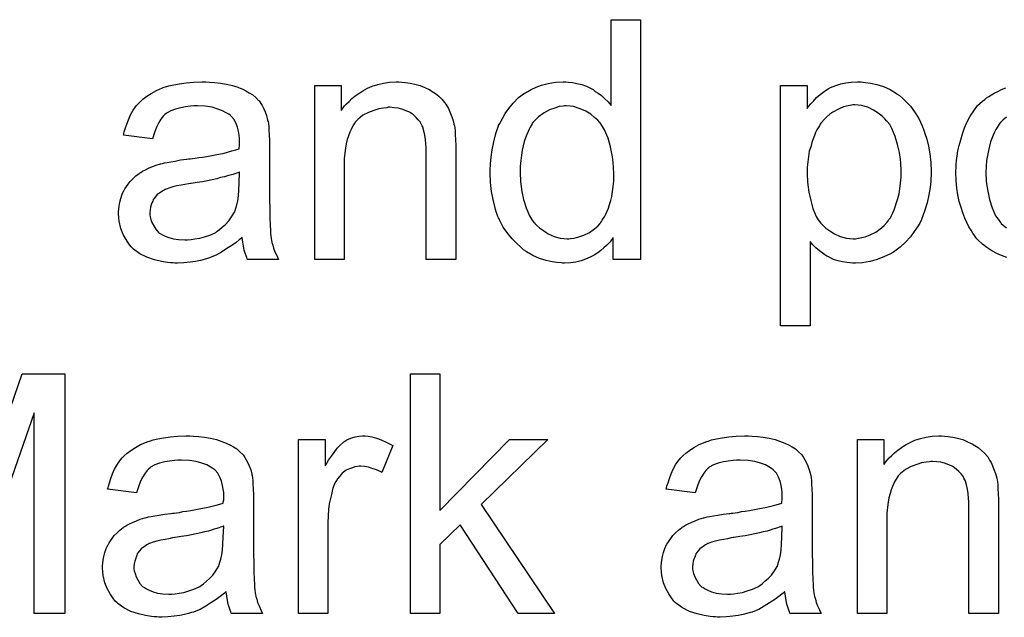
# Model space of a CAD drawing. Extents: x -2.2 to 8.3, y -2.9 to 5.2.
# Tile 71 of 205: x 3.616 to 3.945, y -0.621 to -0.421. Entities that reach past the tile are written whole.
import ezdxf

# ---------------------------------------------------------------- set-up
doc = ezdxf.new("R2010")
doc.units = 0
doc.layers.add('acc-ni-360-20-in-a_document', color=1, linetype='CONTINUOUS')

msp = doc.modelspace()

# ---------------------------------------------------------------- linework, layer by layer
at = {"layer": 'acc-ni-360-20-in-a_document', "color": 1}
for points in [[(3.823224, -0.501048), (3.814084, -0.501048), (3.814084, -0.493758), (3.813968, -0.493874), (3.813852, -0.494106), (3.813505, -0.494568), (3.813042, -0.495147), (3.812464, -0.495725), (3.811769, -0.49642), (3.81096, -0.497229), (3.809918, -0.498039), (3.808877, -0.498849), (3.80772, -0.499659), (3.806332, -0.500353), (3.804827, -0.500932), (3.803323, -0.50151), (3.801588, -0.501973), (3.799737, -0.502204), (3.79777, -0.50232), (3.797076, -0.50232), (3.796613, -0.502204), (3.795224, -0.502089), (3.793605, -0.501857), (3.791638, -0.501395), (3.789439, -0.5007), (3.787241, -0.499775), (3.785043, -0.498502), (3.784927, -0.498502), (3.784811, -0.498271), (3.784117, -0.497808), (3.783076, -0.496882), (3.781803, -0.495725), (3.780299, -0.494221), (3.778795, -0.49237), (3.777291, -0.490287), (3.776018, -0.487858), (3.776018, -0.487742), (3.775903, -0.487511), (3.775787, -0.487163), (3.775555, -0.486701), (3.775324, -0.486007), (3.774977, -0.485197), (3.774745, -0.484387), (3.774514, -0.483345), (3.773936, -0.481031), (3.773357, -0.47837), (3.77301, -0.475362), (3.772894, -0.472123), (3.772894, -0.472007), (3.772894, -0.471775), (3.772894, -0.471313), (3.772894, -0.470618), (3.77301, -0.469924), (3.77301, -0.468999), (3.773241, -0.466916), (3.773588, -0.464486), (3.774167, -0.461825), (3.774861, -0.459048), (3.775787, -0.456387), (3.775787, -0.456272), (3.775903, -0.45604), (3.776134, -0.455693), (3.776365, -0.45523), (3.777059, -0.453958), (3.777985, -0.452338), (3.779142, -0.450602), (3.780646, -0.448867), (3.782382, -0.447016), (3.784464, -0.445512), (3.78458, -0.445512), (3.784696, -0.445396), (3.785043, -0.445164), (3.785506, -0.444933), (3.786663, -0.444354), (3.788282, -0.443545), (3.790134, -0.44285), (3.792332, -0.442272), (3.794762, -0.441809), (3.797307, -0.441693), (3.798233, -0.441693), (3.799158, -0.441809), (3.800431, -0.441925), (3.801935, -0.442272), (3.803555, -0.442619), (3.805175, -0.443197), (3.806679, -0.444007), (3.80691, -0.444123), (3.807373, -0.444354), (3.808067, -0.444933), (3.808993, -0.445512), (3.81015, -0.446321), (3.811191, -0.447363), (3.812348, -0.448404), (3.813389, -0.449677), (3.813389, -0.420983), (3.823224, -0.420983), (3.823224, -0.501048)], [(3.679177, -0.441809), (3.680913, -0.441925), (3.68288, -0.442156), (3.684847, -0.442503), (3.686814, -0.442966), (3.688665, -0.443545), (3.688896, -0.44366), (3.689475, -0.443892), (3.690285, -0.444239), (3.691326, -0.444702), (3.692483, -0.445396), (3.69364, -0.44609), (3.694681, -0.447016), (3.695607, -0.447941), (3.695722, -0.448057), (3.695954, -0.448404), (3.696301, -0.448983), (3.696764, -0.449677), (3.697342, -0.450718), (3.697805, -0.451759), (3.698268, -0.453032), (3.698615, -0.454536), (3.698615, -0.454652), (3.698731, -0.454999), (3.698846, -0.455693), (3.698962, -0.456619), (3.698962, -0.457891), (3.699078, -0.459396), (3.699193, -0.461362), (3.699193, -0.463561), (3.699193, -0.47675), (3.699193, -0.476866), (3.699193, -0.477329), (3.699193, -0.478023), (3.699193, -0.478949), (3.699193, -0.47999), (3.699193, -0.481263), (3.699309, -0.48404), (3.699309, -0.486932), (3.699425, -0.489825), (3.699541, -0.491097), (3.699541, -0.492254), (3.699656, -0.493296), (3.699772, -0.494106), (3.699772, -0.494221), (3.699888, -0.494684), (3.700003, -0.495378), (3.70035, -0.496304), (3.700582, -0.497345), (3.701045, -0.498502), (3.701623, -0.499775), (3.702202, -0.501048), (3.691904, -0.501048), (3.691789, -0.500932), (3.691673, -0.500469), (3.691441, -0.49989), (3.691094, -0.498965), (3.690747, -0.497924), (3.690516, -0.496651), (3.690285, -0.495262), (3.690053, -0.493758), (3.689937, -0.493758), (3.689822, -0.49399), (3.689128, -0.494568), (3.688086, -0.495378), (3.686698, -0.49642), (3.684962, -0.497461), (3.683227, -0.498618), (3.681376, -0.499659), (3.679409, -0.500469), (3.679177, -0.500585), (3.678483, -0.5007), (3.677442, -0.501048), (3.676169, -0.501395), (3.674549, -0.501742), (3.672698, -0.501973), (3.670615, -0.502204), (3.668533, -0.50232), (3.667607, -0.50232), (3.666913, -0.502204), (3.666103, -0.502204), (3.665178, -0.502089), (3.663095, -0.501742), (3.660781, -0.501163), (3.658236, -0.500353), (3.655922, -0.499196), (3.653839, -0.497692), (3.653608, -0.497461), (3.653029, -0.496882), (3.652219, -0.495841), (3.651294, -0.494453), (3.650368, -0.492717), (3.649558, -0.49075), (3.64898, -0.48832), (3.648864, -0.487163), (3.648748, -0.485775), (3.648748, -0.485544), (3.648748, -0.485081), (3.648864, -0.484271), (3.64898, -0.48323), (3.649211, -0.481957), (3.649558, -0.480684), (3.650021, -0.479296), (3.650599, -0.478023), (3.650715, -0.477908), (3.650947, -0.477445), (3.651409, -0.47675), (3.651988, -0.475941), (3.652682, -0.475015), (3.653608, -0.474089), (3.654533, -0.473164), (3.65569, -0.472354), (3.655806, -0.472238), (3.656269, -0.472007), (3.656847, -0.471544), (3.657773, -0.471081), (3.658814, -0.470618), (3.660087, -0.47004), (3.66136, -0.469577), (3.662864, -0.469114), (3.662979, -0.469114), (3.663442, -0.468999), (3.664136, -0.468767), (3.665062, -0.468651), (3.666219, -0.46842), (3.667723, -0.468189), (3.669459, -0.467842), (3.671541, -0.46761), (3.671657, -0.46761), (3.67212, -0.467495), (3.672698, -0.467495), (3.673508, -0.467379), (3.674434, -0.467263), (3.675591, -0.467032), (3.676863, -0.466916), (3.678252, -0.466685), (3.681028, -0.466106), (3.684037, -0.465528), (3.686698, -0.464833), (3.68797, -0.464486), (3.689128, -0.464139), (3.689128, -0.464024), (3.689128, -0.463792), (3.689243, -0.463098), (3.689243, -0.462288), (3.689243, -0.461825), (3.689243, -0.461594), (3.689243, -0.461478), (3.689243, -0.461362), (3.689243, -0.460668), (3.689128, -0.459511), (3.688896, -0.458238), (3.688549, -0.45685), (3.68797, -0.455462), (3.687276, -0.454189), (3.686351, -0.453148), (3.686235, -0.453032), (3.685657, -0.452569), (3.684731, -0.452106), (3.683574, -0.451412), (3.681954, -0.450834), (3.680103, -0.450255), (3.677789, -0.449908), (3.675128, -0.449792), (3.673971, -0.449792), (3.672814, -0.449908), (3.671194, -0.450139), (3.669574, -0.450371), (3.667839, -0.450834), (3.666219, -0.451412), (3.664831, -0.452222), (3.664715, -0.452338), (3.664252, -0.452685), (3.663673, -0.453263), (3.662979, -0.454189), (3.662285, -0.455346), (3.661475, -0.45685), (3.660781, -0.458701), (3.660087, -0.460784), (3.650484, -0.459511), (3.650484, -0.459396), (3.650599, -0.45928), (3.650599, -0.458933), (3.650715, -0.45847), (3.651062, -0.457429), (3.651525, -0.455925), (3.652104, -0.45442), (3.652798, -0.452801), (3.653723, -0.451181), (3.654765, -0.449677), (3.65488, -0.449561), (3.655343, -0.449098), (3.656037, -0.448404), (3.656963, -0.447478), (3.658236, -0.446553), (3.65974, -0.445627), (3.661475, -0.444586), (3.663442, -0.443776), (3.663558, -0.443776), (3.663673, -0.44366), (3.664021, -0.443545), (3.664483, -0.443429), (3.66564, -0.443082), (3.66726, -0.442735), (3.669111, -0.442388), (3.671425, -0.442041), (3.673855, -0.441809), (3.676632, -0.441693), (3.677905, -0.441693), (3.679177, -0.441809)], [(3.743391, -0.441809), (3.744664, -0.441925), (3.746168, -0.442156), (3.747787, -0.442503), (3.749523, -0.442966), (3.751143, -0.44366), (3.751374, -0.443776), (3.751837, -0.444007), (3.752647, -0.444354), (3.753572, -0.444933), (3.754729, -0.445627), (3.755771, -0.446553), (3.756812, -0.447478), (3.757738, -0.448635), (3.757853, -0.448751), (3.758085, -0.449214), (3.758432, -0.449792), (3.75901, -0.450602), (3.759473, -0.451759), (3.759936, -0.452916), (3.760514, -0.454305), (3.760861, -0.455809), (3.760861, -0.455925), (3.760977, -0.456387), (3.761093, -0.457082), (3.761209, -0.458007), (3.761209, -0.459396), (3.761324, -0.461015), (3.76144, -0.462982), (3.76144, -0.465412), (3.76144, -0.501048), (3.751606, -0.501048), (3.751606, -0.465875), (3.751606, -0.465759), (3.751606, -0.465643), (3.751606, -0.464833), (3.751606, -0.463792), (3.75149, -0.462519), (3.751374, -0.461015), (3.751143, -0.459511), (3.750796, -0.458123), (3.750448, -0.45685), (3.750448, -0.456734), (3.750217, -0.456387), (3.74987, -0.455809), (3.749523, -0.455115), (3.748944, -0.45442), (3.74825, -0.453611), (3.747325, -0.452801), (3.746283, -0.452106), (3.746168, -0.451991), (3.74582, -0.451759), (3.745126, -0.451528), (3.744316, -0.451181), (3.743391, -0.450834), (3.742234, -0.450487), (3.740845, -0.450371), (3.739457, -0.450255), (3.738878, -0.450255), (3.738416, -0.450371), (3.737259, -0.450487), (3.735755, -0.450718), (3.734135, -0.451296), (3.732284, -0.451991), (3.730432, -0.452916), (3.728697, -0.454305), (3.728465, -0.454536), (3.728003, -0.455115), (3.727656, -0.455577), (3.727309, -0.456156), (3.726846, -0.45685), (3.726499, -0.45766), (3.726036, -0.458586), (3.725573, -0.459743), (3.725226, -0.461015), (3.724879, -0.462404), (3.724647, -0.463908), (3.724416, -0.465528), (3.724185, -0.467495), (3.724185, -0.469461), (3.724185, -0.501048), (3.71435, -0.501048), (3.71435, -0.442966), (3.723143, -0.442966), (3.723143, -0.451296), (3.723259, -0.451181), (3.72349, -0.450834), (3.723838, -0.450371), (3.7243, -0.449792), (3.724994, -0.449098), (3.725804, -0.448288), (3.72673, -0.447363), (3.727887, -0.446437), (3.729044, -0.445627), (3.730432, -0.444702), (3.731936, -0.443892), (3.733556, -0.443197), (3.735407, -0.442619), (3.737259, -0.442156), (3.739341, -0.441809), (3.74154, -0.441693), (3.742465, -0.441693), (3.743391, -0.441809)], [(3.897503, -0.441809), (3.898313, -0.441925), (3.900049, -0.442156), (3.902131, -0.442619), (3.904329, -0.443313), (3.906528, -0.444354), (3.908726, -0.445627), (3.908842, -0.445627), (3.908957, -0.445859), (3.909652, -0.446321), (3.910693, -0.447247), (3.911966, -0.448404), (3.913354, -0.449908), (3.914742, -0.451759), (3.916131, -0.453958), (3.917288, -0.456387), (3.917288, -0.456503), (3.917404, -0.456734), (3.917519, -0.457082), (3.917751, -0.457544), (3.917982, -0.458238), (3.918213, -0.459048), (3.918792, -0.4609), (3.91937, -0.463214), (3.919833, -0.465759), (3.92018, -0.468651), (3.920296, -0.47166), (3.920296, -0.471775), (3.920296, -0.472007), (3.920296, -0.47247), (3.920296, -0.473164), (3.92018, -0.473974), (3.92018, -0.474899), (3.919949, -0.476982), (3.919486, -0.479527), (3.918908, -0.482188), (3.918098, -0.484965), (3.917057, -0.487742), (3.917057, -0.487858), (3.916941, -0.488089), (3.916709, -0.488436), (3.916478, -0.488899), (3.915668, -0.490172), (3.914627, -0.491791), (3.913354, -0.493527), (3.911734, -0.495262), (3.909883, -0.496998), (3.907685, -0.498618), (3.907569, -0.498618), (3.907453, -0.498733), (3.907106, -0.498965), (3.906644, -0.499196), (3.905486, -0.499775), (3.903867, -0.500469), (3.9019, -0.501163), (3.899817, -0.501742), (3.897387, -0.502204), (3.894958, -0.50232), (3.894148, -0.50232), (3.893222, -0.502204), (3.892065, -0.502089), (3.890677, -0.501857), (3.889173, -0.50151), (3.887669, -0.501048), (3.886165, -0.500353), (3.886049, -0.500238), (3.88547, -0.500006), (3.884776, -0.499543), (3.883851, -0.498849), (3.882925, -0.498155), (3.881768, -0.497229), (3.880727, -0.496188), (3.879801, -0.495031), (3.879801, -0.523262), (3.869967, -0.523262), (3.869967, -0.442966), (3.878876, -0.442966), (3.878876, -0.450602), (3.878991, -0.450371), (3.879454, -0.449908), (3.880032, -0.449098), (3.880958, -0.448173), (3.881999, -0.447016), (3.883156, -0.445974), (3.884545, -0.444933), (3.885933, -0.444007), (3.886165, -0.443892), (3.886627, -0.44366), (3.887553, -0.443313), (3.88871, -0.44285), (3.890098, -0.442388), (3.891718, -0.442041), (3.893569, -0.441809), (3.895652, -0.441693), (3.896925, -0.441693), (3.897503, -0.441809)], [(3.945519, -0.500469), (3.943783, -0.499775), (3.942163, -0.499081), (3.940544, -0.498155), (3.938924, -0.497114), (3.93742, -0.495957), (3.935916, -0.494568), (3.9358, -0.494453), (3.935568, -0.494221), (3.935221, -0.493758), (3.934759, -0.493064), (3.93418, -0.492254), (3.933602, -0.491329), (3.932907, -0.490172), (3.932213, -0.488783), (3.931519, -0.487279), (3.930825, -0.485544), (3.930246, -0.483692), (3.929668, -0.481726), (3.929205, -0.479527), (3.928858, -0.477213), (3.928626, -0.474668), (3.928511, -0.472007), (3.928511, -0.471775), (3.928511, -0.471313), (3.928626, -0.470503), (3.928626, -0.469346), (3.928742, -0.468073), (3.928974, -0.466453), (3.929205, -0.464833), (3.929668, -0.462982), (3.930131, -0.461131), (3.930709, -0.459164), (3.931403, -0.457082), (3.932329, -0.455115), (3.933255, -0.453263), (3.934527, -0.451412), (3.9358, -0.449677), (3.93742, -0.448173), (3.937535, -0.448057), (3.937767, -0.447941), (3.93823, -0.447594), (3.938808, -0.447131), (3.939502, -0.446668), (3.940428, -0.44609), (3.941354, -0.445512), (3.94251, -0.444933), (3.943783, -0.444354), (3.945172, -0.443776)], [(3.798348, -0.449792), (3.79777, -0.449792), (3.797307, -0.449908), (3.796034, -0.450024), (3.79453, -0.450487), (3.792795, -0.451065), (3.790943, -0.452106), (3.789092, -0.453379), (3.788167, -0.454305), (3.787357, -0.45523), (3.787357, -0.455346), (3.787125, -0.455462), (3.78701, -0.455809), (3.786663, -0.456272), (3.786316, -0.45685), (3.785968, -0.457544), (3.785621, -0.458354), (3.785159, -0.45928), (3.784696, -0.460437), (3.784349, -0.461709), (3.784001, -0.463098), (3.783654, -0.464602), (3.783423, -0.466222), (3.783192, -0.468073), (3.78296, -0.47004), (3.78296, -0.472123), (3.78296, -0.472238), (3.78296, -0.472585), (3.78296, -0.473164), (3.783076, -0.473974), (3.783076, -0.474899), (3.783192, -0.475941), (3.783539, -0.47837), (3.784117, -0.481031), (3.784927, -0.483808), (3.786084, -0.486469), (3.786778, -0.487626), (3.787588, -0.488783), (3.787704, -0.488783), (3.78782, -0.489015), (3.788398, -0.489593), (3.789439, -0.490519), (3.790712, -0.491444), (3.792332, -0.492486), (3.794299, -0.493411), (3.796381, -0.49399), (3.797538, -0.494106), (3.798695, -0.494221), (3.799274, -0.494221), (3.799737, -0.494106), (3.801009, -0.49399), (3.802514, -0.493527), (3.804249, -0.492949), (3.8061, -0.492023), (3.807951, -0.49075), (3.808877, -0.48994), (3.809687, -0.489015), (3.809687, -0.488899), (3.809918, -0.488783), (3.81015, -0.488436), (3.810381, -0.487973), (3.810728, -0.487395), (3.811191, -0.486816), (3.811538, -0.485891), (3.812001, -0.484965), (3.812464, -0.483924), (3.812811, -0.482767), (3.813274, -0.481378), (3.813621, -0.47999), (3.813852, -0.47837), (3.814084, -0.47675), (3.814315, -0.474899), (3.814315, -0.472932), (3.814315, -0.472817), (3.814315, -0.472354), (3.814315, -0.471775), (3.814199, -0.470966), (3.814199, -0.47004), (3.814084, -0.468883), (3.813968, -0.46761), (3.813736, -0.466222), (3.813158, -0.463445), (3.812348, -0.460553), (3.811191, -0.457776), (3.810497, -0.456619), (3.809687, -0.455462), (3.809687, -0.455346), (3.809456, -0.45523), (3.808877, -0.454536), (3.807836, -0.453611), (3.806563, -0.452569), (3.804943, -0.451528), (3.802976, -0.450718), (3.800778, -0.450024), (3.799621, -0.449908), (3.798348, -0.449792)], [(3.894726, -0.449445), (3.894148, -0.449445), (3.893685, -0.449561), (3.892528, -0.449792), (3.891024, -0.450139), (3.889289, -0.450834), (3.887437, -0.451875), (3.886396, -0.452569), (3.88547, -0.453379), (3.884545, -0.454305), (3.883619, -0.455346), (3.883619, -0.455462), (3.883388, -0.455577), (3.883156, -0.455925), (3.882925, -0.456387), (3.882578, -0.457082), (3.882115, -0.457776), (3.881652, -0.458701), (3.881305, -0.459627), (3.880842, -0.460784), (3.88038, -0.462057), (3.880032, -0.463445), (3.87957, -0.464949), (3.879338, -0.466685), (3.879107, -0.46842), (3.878876, -0.470271), (3.878876, -0.472354), (3.878876, -0.47247), (3.878876, -0.472817), (3.878876, -0.473395), (3.878991, -0.474205), (3.878991, -0.475131), (3.879107, -0.476172), (3.879454, -0.478602), (3.880032, -0.481378), (3.880727, -0.48404), (3.881884, -0.486701), (3.882578, -0.487858), (3.883388, -0.488899), (3.883619, -0.48913), (3.884198, -0.489709), (3.885123, -0.490635), (3.886396, -0.49156), (3.888016, -0.492486), (3.889867, -0.493411), (3.89195, -0.49399), (3.893107, -0.494106), (3.894264, -0.494221), (3.894958, -0.494221), (3.895421, -0.494106), (3.896578, -0.493874), (3.898197, -0.493527), (3.899933, -0.492833), (3.901784, -0.491907), (3.903635, -0.490519), (3.904561, -0.489709), (3.905486, -0.488783), (3.905486, -0.488668), (3.905718, -0.488552), (3.905949, -0.488205), (3.906181, -0.487742), (3.906644, -0.487163), (3.906991, -0.486354), (3.907453, -0.485544), (3.907916, -0.484502), (3.908263, -0.483461), (3.908726, -0.482073), (3.909189, -0.480684), (3.909536, -0.47918), (3.909767, -0.477445), (3.909999, -0.475594), (3.91023, -0.473627), (3.91023, -0.471544), (3.91023, -0.471428), (3.91023, -0.471081), (3.91023, -0.470503), (3.910115, -0.469693), (3.910115, -0.468767), (3.909999, -0.467726), (3.909652, -0.465296), (3.909073, -0.462635), (3.908263, -0.459974), (3.907106, -0.457313), (3.906412, -0.45604), (3.905602, -0.454999), (3.905602, -0.454883), (3.905371, -0.454767), (3.904792, -0.454073), (3.903867, -0.453263), (3.902594, -0.452222), (3.900974, -0.451181), (3.899123, -0.450255), (3.89704, -0.449677), (3.895883, -0.449561), (3.894726, -0.449445)], [(3.945403, -0.453495), (3.944362, -0.45442), (3.943436, -0.455346), (3.943436, -0.455462), (3.943205, -0.455577), (3.942973, -0.455925), (3.942626, -0.456387), (3.942279, -0.456966), (3.941932, -0.45766), (3.941469, -0.458586), (3.941006, -0.459511), (3.940544, -0.460668), (3.940081, -0.461825), (3.939734, -0.463214), (3.939387, -0.464718), (3.939039, -0.466337), (3.938808, -0.468073), (3.938692, -0.47004), (3.938577, -0.472007), (3.938577, -0.472123), (3.938577, -0.47247), (3.938577, -0.473048), (3.938692, -0.473858), (3.938692, -0.474784), (3.938808, -0.475825), (3.939155, -0.478255), (3.939734, -0.481031), (3.940659, -0.483808), (3.941816, -0.486469), (3.942626, -0.487626), (3.943436, -0.488783), (3.943552, -0.488783), (3.943668, -0.489015), (3.944362, -0.489593), (3.945403, -0.490519)], [(3.689243, -0.471891), (3.689128, -0.471891), (3.689012, -0.472007), (3.688665, -0.472123), (3.688202, -0.472238), (3.687623, -0.47247), (3.686929, -0.472701), (3.686119, -0.472932), (3.685194, -0.473164), (3.684152, -0.473511), (3.68288, -0.473742), (3.681607, -0.474089), (3.680103, -0.474437), (3.678483, -0.474784), (3.676863, -0.475131), (3.675012, -0.475362), (3.673045, -0.475709), (3.672814, -0.475709), (3.67212, -0.475825), (3.670963, -0.476056), (3.66969, -0.476288), (3.668302, -0.476519), (3.666913, -0.476866), (3.66564, -0.477213), (3.664483, -0.477676), (3.664368, -0.477676), (3.664021, -0.477908), (3.663558, -0.478139), (3.663095, -0.478486), (3.661707, -0.479412), (3.66055, -0.4808), (3.66055, -0.480916), (3.660318, -0.481147), (3.660202, -0.48161), (3.659971, -0.482188), (3.65974, -0.482883), (3.659508, -0.483577), (3.659393, -0.484502), (3.659277, -0.485428), (3.659277, -0.485544), (3.659277, -0.486122), (3.659393, -0.486816), (3.659624, -0.487742), (3.659971, -0.488783), (3.66055, -0.489825), (3.661244, -0.490982), (3.662169, -0.492023), (3.662285, -0.492139), (3.662748, -0.49237), (3.663442, -0.492833), (3.664368, -0.493296), (3.66564, -0.493758), (3.667144, -0.494221), (3.66888, -0.494453), (3.670963, -0.494568), (3.671888, -0.494568), (3.673045, -0.494453), (3.674318, -0.494221), (3.675938, -0.49399), (3.677557, -0.493527), (3.679293, -0.492949), (3.681028, -0.492139), (3.68126, -0.492023), (3.681723, -0.491676), (3.682533, -0.491097), (3.683458, -0.490287), (3.684499, -0.489362), (3.685657, -0.488205), (3.686582, -0.486816), (3.687508, -0.485312), (3.687623, -0.485197), (3.687739, -0.484734), (3.68797, -0.483924), (3.688318, -0.482883), (3.688665, -0.481494), (3.688896, -0.479874), (3.689012, -0.477908), (3.689128, -0.475594), (3.689243, -0.471891)], [(3.597377, -0.595042), (3.616584, -0.539275), (3.630815, -0.539275), (3.630815, -0.619339)], [(3.756118, -0.584976), (3.779374, -0.561258), (3.792216, -0.561258), (3.769886, -0.582894), (3.794414, -0.619339), (3.782266, -0.619339), (3.762944, -0.58972), (3.756118, -0.596315), (3.756118, -0.619339), (3.746283, -0.619339), (3.746283, -0.539275), (3.756118, -0.539275), (3.756118, -0.584976)], [(3.630815, -0.619339), (3.620633, -0.619339), (3.620633, -0.552349), (3.597262, -0.619339)], [(3.673855, -0.560101), (3.675591, -0.560216), (3.677557, -0.560448), (3.679524, -0.560795), (3.681491, -0.561258), (3.683343, -0.561836), (3.683574, -0.561952), (3.684152, -0.562183), (3.684962, -0.56253), (3.686004, -0.562993), (3.687161, -0.563688), (3.688318, -0.564382), (3.689359, -0.565307), (3.690285, -0.566233), (3.6904, -0.566349), (3.690632, -0.566696), (3.690979, -0.567274), (3.691441, -0.567968), (3.69202, -0.56901), (3.692483, -0.570051), (3.692946, -0.571324), (3.693293, -0.572828), (3.693293, -0.572943), (3.693408, -0.573291), (3.693524, -0.573985), (3.69364, -0.57491), (3.69364, -0.576183), (3.693756, -0.577687), (3.693871, -0.579654), (3.693871, -0.581852), (3.693871, -0.595042), (3.693871, -0.595158), (3.693871, -0.595621), (3.693871, -0.596315), (3.693871, -0.59724), (3.693871, -0.598282), (3.693871, -0.599554), (3.693987, -0.602331), (3.693987, -0.605224), (3.694103, -0.608116), (3.694218, -0.609389), (3.694218, -0.610546), (3.694334, -0.611587), (3.69445, -0.612397), (3.69445, -0.612513), (3.694565, -0.612976), (3.694681, -0.61367), (3.695028, -0.614596), (3.69526, -0.615637), (3.695722, -0.616794), (3.696301, -0.618067), (3.696879, -0.619339), (3.686582, -0.619339), (3.686466, -0.619223), (3.686351, -0.618761), (3.686119, -0.618182), (3.685772, -0.617257), (3.685425, -0.616215), (3.685194, -0.614943), (3.684962, -0.613554), (3.684731, -0.61205), (3.684615, -0.61205), (3.684499, -0.612282), (3.683805, -0.61286), (3.682764, -0.61367), (3.681376, -0.614711), (3.67964, -0.615753), (3.677905, -0.616909), (3.676053, -0.617951), (3.674086, -0.618761), (3.673855, -0.618876), (3.673161, -0.618992), (3.67212, -0.619339), (3.670847, -0.619686), (3.669227, -0.620033), (3.667376, -0.620265), (3.665293, -0.620496), (3.663211, -0.620612), (3.662285, -0.620612), (3.661591, -0.620496), (3.660781, -0.620496), (3.659855, -0.62038), (3.657773, -0.620033), (3.655459, -0.619455), (3.652913, -0.618645), (3.650599, -0.617488), (3.648517, -0.615984), (3.648285, -0.615753), (3.647707, -0.615174), (3.646897, -0.614133), (3.645971, -0.612744), (3.645046, -0.611009), (3.644236, -0.609042), (3.643657, -0.606612), (3.643542, -0.605455), (3.643426, -0.604067), (3.643426, -0.603835), (3.643426, -0.603373), (3.643542, -0.602563), (3.643657, -0.601521), (3.643889, -0.600249), (3.644236, -0.598976), (3.644699, -0.597588), (3.645277, -0.596315), (3.645393, -0.596199), (3.645624, -0.595736), (3.646087, -0.595042), (3.646666, -0.594232), (3.64736, -0.593307), (3.648285, -0.592381), (3.649211, -0.591456), (3.650368, -0.590646), (3.650484, -0.59053), (3.650947, -0.590298), (3.651525, -0.589836), (3.652451, -0.589373), (3.653492, -0.58891), (3.654765, -0.588332), (3.656037, -0.587869), (3.657541, -0.587406), (3.657657, -0.587406), (3.65812, -0.58729), (3.658814, -0.587059), (3.65974, -0.586943), (3.660897, -0.586712), (3.662401, -0.58648), (3.664136, -0.586133), (3.666219, -0.585902), (3.666335, -0.585902), (3.666797, -0.585786), (3.667376, -0.585786), (3.668186, -0.58567), (3.669111, -0.585555), (3.670268, -0.585323), (3.671541, -0.585208), (3.67293, -0.584976), (3.675706, -0.584398), (3.678715, -0.583819), (3.681376, -0.583125), (3.682648, -0.582778), (3.683805, -0.582431), (3.683805, -0.582315), (3.683805, -0.582084), (3.683921, -0.58139), (3.683921, -0.58058), (3.683921, -0.580117), (3.683921, -0.579885), (3.683921, -0.57977), (3.683921, -0.579654), (3.683921, -0.57896), (3.683805, -0.577803), (3.683574, -0.57653), (3.683227, -0.575142), (3.682648, -0.573753), (3.681954, -0.572481), (3.681028, -0.571439), (3.680913, -0.571324), (3.680334, -0.570861), (3.679409, -0.570398), (3.678252, -0.569704), (3.676632, -0.569125), (3.674781, -0.568547), (3.672467, -0.5682), (3.669806, -0.568084), (3.668649, -0.568084), (3.667492, -0.5682), (3.665872, -0.568431), (3.664252, -0.568663), (3.662517, -0.569125), (3.660897, -0.569704), (3.659508, -0.570514), (3.659393, -0.57063), (3.65893, -0.570977), (3.658351, -0.571555), (3.657657, -0.572481), (3.656963, -0.573638), (3.656153, -0.575142), (3.655459, -0.576993), (3.654765, -0.579076), (3.645162, -0.577803), (3.645162, -0.577687), (3.645277, -0.577572), (3.645277, -0.577224), (3.645393, -0.576762), (3.64574, -0.57572), (3.646203, -0.574216), (3.646781, -0.572712), (3.647476, -0.571092), (3.648401, -0.569472), (3.649442, -0.567968), (3.649558, -0.567853), (3.650021, -0.56739), (3.650715, -0.566696), (3.651641, -0.56577), (3.652913, -0.564845), (3.654418, -0.563919), (3.656153, -0.562878), (3.65812, -0.562068), (3.658236, -0.562068), (3.658351, -0.561952), (3.658698, -0.561836), (3.659161, -0.561721), (3.660318, -0.561374), (3.661938, -0.561026), (3.663789, -0.560679), (3.666103, -0.560332), (3.668533, -0.560101), (3.67131, -0.559985), (3.672582, -0.559985), (3.673855, -0.560101)], [(3.732168, -0.560101), (3.733441, -0.560332), (3.734945, -0.560795), (3.736564, -0.561374), (3.738416, -0.562183), (3.740383, -0.563225), (3.736796, -0.572249), (3.73668, -0.572134), (3.736217, -0.571902), (3.735523, -0.571555), (3.734598, -0.571208), (3.733556, -0.570861), (3.732284, -0.570514), (3.731011, -0.570282), (3.729738, -0.570167), (3.72916, -0.570167), (3.728581, -0.570282), (3.727771, -0.570398), (3.726961, -0.57063), (3.72592, -0.570977), (3.724879, -0.571439), (3.723953, -0.572134), (3.723838, -0.572249), (3.72349, -0.572481), (3.723143, -0.572943), (3.722565, -0.573522), (3.721986, -0.574332), (3.721408, -0.575258), (3.720829, -0.576299), (3.720367, -0.577572), (3.720251, -0.577803), (3.720135, -0.578497), (3.719904, -0.579538), (3.719557, -0.580927), (3.719209, -0.582662), (3.718978, -0.584629), (3.718862, -0.586712), (3.718747, -0.589026), (3.718747, -0.619339), (3.708912, -0.619339), (3.708912, -0.561258), (3.717821, -0.561258), (3.717821, -0.570051), (3.717937, -0.569935), (3.7184, -0.569125), (3.718978, -0.568084), (3.719904, -0.566811), (3.720829, -0.565539), (3.721871, -0.56415), (3.722912, -0.562993), (3.723953, -0.562068), (3.724069, -0.561952), (3.724416, -0.561721), (3.72511, -0.561374), (3.725804, -0.561026), (3.72673, -0.560679), (3.727887, -0.560332), (3.729044, -0.560101), (3.730317, -0.559985), (3.731127, -0.559985), (3.732168, -0.560101)], [(3.860479, -0.560101), (3.862215, -0.560216), (3.864182, -0.560448), (3.866148, -0.560795), (3.868115, -0.561258), (3.869967, -0.561836), (3.870198, -0.561952), (3.870776, -0.562183), (3.871586, -0.56253), (3.872628, -0.562993), (3.873785, -0.563688), (3.874942, -0.564382), (3.875983, -0.565307), (3.876909, -0.566233), (3.877024, -0.566349), (3.877256, -0.566696), (3.877603, -0.567274), (3.878066, -0.567968), (3.878644, -0.56901), (3.879107, -0.570051), (3.87957, -0.571324), (3.879917, -0.572828), (3.879917, -0.572943), (3.880032, -0.573291), (3.880148, -0.573985), (3.880264, -0.57491), (3.880264, -0.576183), (3.88038, -0.577687), (3.880495, -0.579654), (3.880495, -0.581852), (3.880495, -0.595042), (3.880495, -0.595158), (3.880495, -0.595621), (3.880495, -0.596315), (3.880495, -0.59724), (3.880495, -0.598282), (3.880495, -0.599554), (3.880611, -0.602331), (3.880611, -0.605224), (3.880727, -0.608116), (3.880842, -0.609389), (3.880842, -0.610546), (3.880958, -0.611587), (3.881074, -0.612397), (3.881074, -0.612513), (3.881189, -0.612976), (3.881305, -0.61367), (3.881652, -0.614596), (3.881884, -0.615637), (3.882347, -0.616794), (3.882925, -0.618067), (3.883503, -0.619339), (3.873206, -0.619339), (3.87309, -0.619223), (3.872975, -0.618761), (3.872743, -0.618182), (3.872396, -0.617257), (3.872049, -0.616215), (3.871818, -0.614943), (3.871586, -0.613554), (3.871355, -0.61205), (3.871239, -0.61205), (3.871124, -0.612282), (3.870429, -0.61286), (3.869388, -0.61367), (3.868, -0.614711), (3.866264, -0.615753), (3.864529, -0.616909), (3.862677, -0.617951), (3.860711, -0.618761), (3.860479, -0.618876), (3.859785, -0.618992), (3.858744, -0.619339), (3.857471, -0.619686), (3.855851, -0.620033), (3.854, -0.620265), (3.851917, -0.620496), (3.849835, -0.620612), (3.848909, -0.620612), (3.848215, -0.620496), (3.847405, -0.620496), (3.846479, -0.62038), (3.844397, -0.620033), (3.842083, -0.619455), (3.839537, -0.618645), (3.837224, -0.617488), (3.835141, -0.615984), (3.83491, -0.615753), (3.834331, -0.615174), (3.833521, -0.614133), (3.832595, -0.612744), (3.83167, -0.611009), (3.83086, -0.609042), (3.830282, -0.606612), (3.830166, -0.605455), (3.83005, -0.604067), (3.83005, -0.603835), (3.83005, -0.603373), (3.830166, -0.602563), (3.830282, -0.601521), (3.830513, -0.600249), (3.83086, -0.598976), (3.831323, -0.597588), (3.831901, -0.596315), (3.832017, -0.596199), (3.832248, -0.595736), (3.832711, -0.595042), (3.83329, -0.594232), (3.833984, -0.593307), (3.83491, -0.592381), (3.835835, -0.591456), (3.836992, -0.590646), (3.837108, -0.59053), (3.837571, -0.590298), (3.838149, -0.589836), (3.839075, -0.589373), (3.840116, -0.58891), (3.841389, -0.588332), (3.842661, -0.587869), (3.844166, -0.587406), (3.844281, -0.587406), (3.844744, -0.58729), (3.845438, -0.587059), (3.846364, -0.586943), (3.847521, -0.586712), (3.849025, -0.58648), (3.85076, -0.586133), (3.852843, -0.585902), (3.852959, -0.585902), (3.853421, -0.585786), (3.854, -0.585786), (3.85481, -0.58567), (3.855735, -0.585555), (3.856892, -0.585323), (3.858165, -0.585208), (3.859554, -0.584976), (3.86233, -0.584398), (3.865339, -0.583819), (3.868, -0.583125), (3.869272, -0.582778), (3.870429, -0.582431), (3.870429, -0.582315), (3.870429, -0.582084), (3.870545, -0.58139), (3.870545, -0.58058), (3.870545, -0.580117), (3.870545, -0.579885), (3.870545, -0.57977), (3.870545, -0.579654), (3.870545, -0.57896), (3.870429, -0.577803), (3.870198, -0.57653), (3.869851, -0.575142), (3.869272, -0.573753), (3.868578, -0.572481), (3.867653, -0.571439), (3.867537, -0.571324), (3.866958, -0.570861), (3.866033, -0.570398), (3.864876, -0.569704), (3.863256, -0.569125), (3.861405, -0.568547), (3.859091, -0.5682), (3.85643, -0.568084), (3.855273, -0.568084), (3.854116, -0.5682), (3.852496, -0.568431), (3.850876, -0.568663), (3.849141, -0.569125), (3.847521, -0.569704), (3.846132, -0.570514), (3.846017, -0.57063), (3.845554, -0.570977), (3.844975, -0.571555), (3.844281, -0.572481), (3.843587, -0.573638), (3.842777, -0.575142), (3.842083, -0.576993), (3.841389, -0.579076), (3.831786, -0.577803), (3.831786, -0.577687), (3.831901, -0.577572), (3.831901, -0.577224), (3.832017, -0.576762), (3.832364, -0.57572), (3.832827, -0.574216), (3.833405, -0.572712), (3.8341, -0.571092), (3.835025, -0.569472), (3.836066, -0.567968), (3.836182, -0.567853), (3.836645, -0.56739), (3.837339, -0.566696), (3.838265, -0.56577), (3.839537, -0.564845), (3.841042, -0.563919), (3.842777, -0.562878), (3.844744, -0.562068), (3.84486, -0.562068), (3.844975, -0.561952), (3.845323, -0.561836), (3.845785, -0.561721), (3.846942, -0.561374), (3.848562, -0.561026), (3.850413, -0.560679), (3.852727, -0.560332), (3.855157, -0.560101), (3.857934, -0.559985), (3.859206, -0.559985), (3.860479, -0.560101)], [(3.924693, -0.560101), (3.925965, -0.560216), (3.92747, -0.560448), (3.929089, -0.560795), (3.930825, -0.561258), (3.932445, -0.561952), (3.932676, -0.562068), (3.933139, -0.562299), (3.933949, -0.562646), (3.934874, -0.563225), (3.936031, -0.563919), (3.937073, -0.564845), (3.938114, -0.56577), (3.939039, -0.566927), (3.939155, -0.567043), (3.939387, -0.567506), (3.939734, -0.568084), (3.940312, -0.568894), (3.940775, -0.570051), (3.941238, -0.571208), (3.941816, -0.572596), (3.942163, -0.574101), (3.942163, -0.574216), (3.942279, -0.574679), (3.942395, -0.575373), (3.94251, -0.576299), (3.94251, -0.577687), (3.942626, -0.579307), (3.942742, -0.581274), (3.942742, -0.583704), (3.942742, -0.619339), (3.932907, -0.619339), (3.932907, -0.584166), (3.932907, -0.584051), (3.932907, -0.583935), (3.932907, -0.583125), (3.932907, -0.582084), (3.932792, -0.580811), (3.932676, -0.579307), (3.932445, -0.577803), (3.932097, -0.576414), (3.93175, -0.575142), (3.93175, -0.575026), (3.931519, -0.574679), (3.931172, -0.574101), (3.930825, -0.573406), (3.930246, -0.572712), (3.929552, -0.571902), (3.928626, -0.571092), (3.927585, -0.570398), (3.92747, -0.570282), (3.927122, -0.570051), (3.926428, -0.56982), (3.925618, -0.569472), (3.924693, -0.569125), (3.923536, -0.568778), (3.922147, -0.568663), (3.920759, -0.568547), (3.92018, -0.568547), (3.919718, -0.568663), (3.918561, -0.568778), (3.917057, -0.56901), (3.915437, -0.569588), (3.913586, -0.570282), (3.911734, -0.571208), (3.909999, -0.572596), (3.909767, -0.572828), (3.909305, -0.573406), (3.908957, -0.573869), (3.90861, -0.574448), (3.908148, -0.575142), (3.9078, -0.575952), (3.907338, -0.576877), (3.906875, -0.578034), (3.906528, -0.579307), (3.906181, -0.580695), (3.905949, -0.582199), (3.905718, -0.583819), (3.905486, -0.585786), (3.905486, -0.587753), (3.905486, -0.619339), (3.895652, -0.619339), (3.895652, -0.561258), (3.904445, -0.561258), (3.904445, -0.569588), (3.904561, -0.569472), (3.904792, -0.569125), (3.905139, -0.568663), (3.905602, -0.568084), (3.906296, -0.56739), (3.907106, -0.56658), (3.908032, -0.565654), (3.909189, -0.564729), (3.910346, -0.563919), (3.911734, -0.562993), (3.913238, -0.562183), (3.914858, -0.561489), (3.916709, -0.560911), (3.918561, -0.560448), (3.920643, -0.560101), (3.922841, -0.559985), (3.923767, -0.559985), (3.924693, -0.560101)], [(3.683921, -0.590183), (3.683805, -0.590183), (3.68369, -0.590298), (3.683343, -0.590414), (3.68288, -0.59053), (3.682301, -0.590761), (3.681607, -0.590993), (3.680797, -0.591224), (3.679872, -0.591456), (3.67883, -0.591803), (3.677557, -0.592034), (3.676285, -0.592381), (3.674781, -0.592728), (3.673161, -0.593075), (3.671541, -0.593422), (3.66969, -0.593654), (3.667723, -0.594001), (3.667492, -0.594001), (3.666797, -0.594117), (3.66564, -0.594348), (3.664368, -0.594579), (3.662979, -0.594811), (3.661591, -0.595158), (3.660318, -0.595505), (3.659161, -0.595968), (3.659046, -0.595968), (3.658698, -0.596199), (3.658236, -0.596431), (3.657773, -0.596778), (3.656384, -0.597703), (3.655227, -0.599092), (3.655227, -0.599207), (3.654996, -0.599439), (3.65488, -0.599902), (3.654649, -0.60048), (3.654418, -0.601174), (3.654186, -0.601869), (3.65407, -0.602794), (3.653955, -0.60372), (3.653955, -0.603835), (3.653955, -0.604414), (3.65407, -0.605108), (3.654302, -0.606034), (3.654649, -0.607075), (3.655227, -0.608116), (3.655922, -0.609273), (3.656847, -0.610315), (3.656963, -0.61043), (3.657426, -0.610662), (3.65812, -0.611125), (3.659046, -0.611587), (3.660318, -0.61205), (3.661822, -0.612513), (3.663558, -0.612744), (3.66564, -0.61286), (3.666566, -0.61286), (3.667723, -0.612744), (3.668996, -0.612513), (3.670615, -0.612282), (3.672235, -0.611819), (3.673971, -0.61124), (3.675706, -0.61043), (3.675938, -0.610315), (3.676401, -0.609967), (3.67721, -0.609389), (3.678136, -0.608579), (3.679177, -0.607654), (3.680334, -0.606496), (3.68126, -0.605108), (3.682186, -0.603604), (3.682301, -0.603488), (3.682417, -0.603025), (3.682648, -0.602216), (3.682995, -0.601174), (3.683343, -0.599786), (3.683574, -0.598166), (3.68369, -0.596199), (3.683805, -0.593885), (3.683921, -0.590183)], [(3.870545, -0.590183), (3.870429, -0.590183), (3.870314, -0.590298), (3.869967, -0.590414), (3.869504, -0.59053), (3.868925, -0.590761), (3.868231, -0.590993), (3.867421, -0.591224), (3.866496, -0.591456), (3.865454, -0.591803), (3.864182, -0.592034), (3.862909, -0.592381), (3.861405, -0.592728), (3.859785, -0.593075), (3.858165, -0.593422), (3.856314, -0.593654), (3.854347, -0.594001), (3.854116, -0.594001), (3.853421, -0.594117), (3.852265, -0.594348), (3.850992, -0.594579), (3.849603, -0.594811), (3.848215, -0.595158), (3.846942, -0.595505), (3.845785, -0.595968), (3.84567, -0.595968), (3.845323, -0.596199), (3.84486, -0.596431), (3.844397, -0.596778), (3.843008, -0.597703), (3.841852, -0.599092), (3.841852, -0.599207), (3.84162, -0.599439), (3.841504, -0.599902), (3.841273, -0.60048), (3.841042, -0.601174), (3.84081, -0.601869), (3.840695, -0.602794), (3.840579, -0.60372), (3.840579, -0.603835), (3.840579, -0.604414), (3.840695, -0.605108), (3.840926, -0.606034), (3.841273, -0.607075), (3.841852, -0.608116), (3.842546, -0.609273), (3.843471, -0.610315), (3.843587, -0.61043), (3.84405, -0.610662), (3.844744, -0.611125), (3.84567, -0.611587), (3.846942, -0.61205), (3.848446, -0.612513), (3.850182, -0.612744), (3.852265, -0.61286), (3.85319, -0.61286), (3.854347, -0.612744), (3.85562, -0.612513), (3.85724, -0.612282), (3.858859, -0.611819), (3.860595, -0.61124), (3.86233, -0.61043), (3.862562, -0.610315), (3.863025, -0.609967), (3.863834, -0.609389), (3.86476, -0.608579), (3.865801, -0.607654), (3.866958, -0.606496), (3.867884, -0.605108), (3.86881, -0.603604), (3.868925, -0.603488), (3.869041, -0.603025), (3.869272, -0.602216), (3.869619, -0.601174), (3.869967, -0.599786), (3.870198, -0.598166), (3.870314, -0.596199), (3.870429, -0.593885), (3.870545, -0.590183)]]:
    msp.add_lwpolyline(points, dxfattribs=at)

doc.saveas('drawing.dxf')
